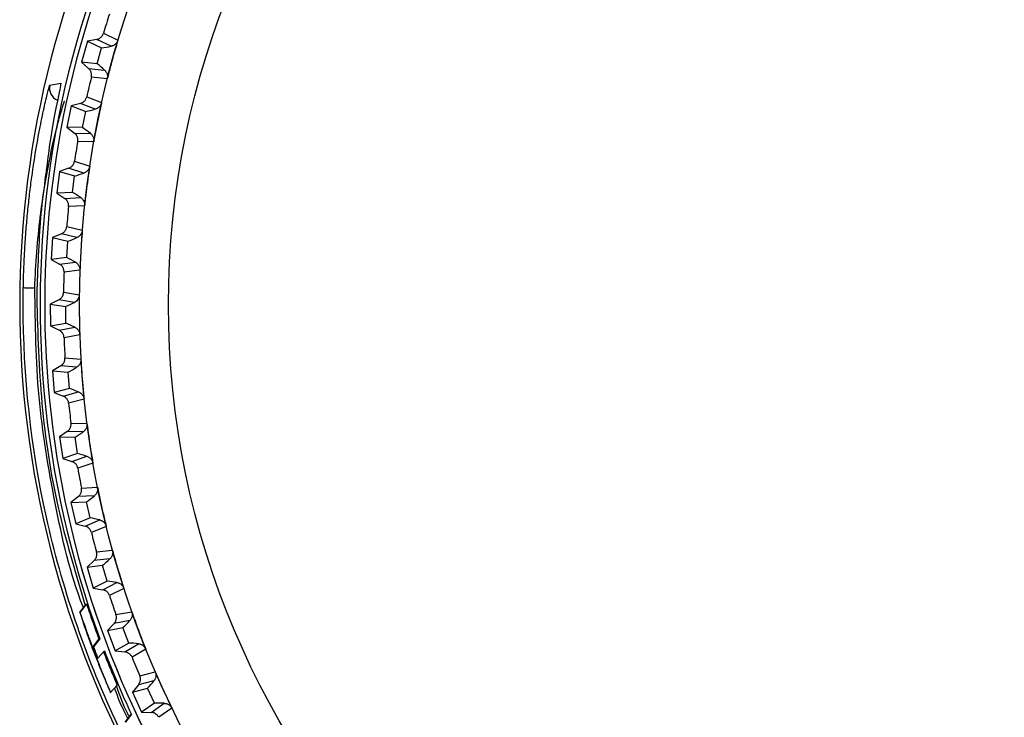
# Model space of a CAD drawing. Header units: millimetres. Extents: x -107 to 42, y 0 to 140.
# Tile 4 of 17: x -107 to -85, y 64 to 80. Entities that reach past the tile are written whole.
import ezdxf

# ---------------------------------------------------------------- set-up
doc = ezdxf.new("R2010")
doc.units = ezdxf.units.MM

msp = doc.modelspace()

# ---------------------------------------------------------------- linework, layer by layer
at = {"color": 7, "linetype": 'Continuous', "lineweight": 25}
for p, q in [((-105.953, 79.922), (-106.086, 79.44)), ((-105.74, 79.964), (-105.953, 79.922)), ((-105.953, 79.922), (-105.631, 79.77)), ((-105.41, 79.807), (-105.74, 79.964)), ((-105.586, 80.102), (-105.256, 79.946)), ((-105.731, 79.406), (-105.631, 79.77)), ((-105.731, 79.406), (-106.086, 79.44)), ((-106.086, 79.44), (-105.924, 79.296)), ((-105.924, 79.296), (-105.56, 79.262)), ((-105.498, 79.064), (-105.862, 79.098)), ((-106.811, 78.918), (-106.562, 78.963)), ((-105.969, 78.651), (-105.628, 78.518)), ((-106.322, 78.446), (-106.421, 77.956)), ((-106.112, 78.502), (-106.322, 78.446)), ((-106.322, 78.446), (-105.99, 78.316)), ((-105.772, 78.369), (-106.112, 78.502)), ((-106.064, 77.947), (-105.99, 78.316)), ((-106.064, 77.947), (-106.421, 77.956)), ((-106.421, 77.956), (-106.249, 77.823)), ((-106.249, 77.823), (-105.884, 77.815)), ((-105.809, 77.621), (-106.174, 77.63)), ((-106.872, 77.116), (-106.895, 76.968)), ((-106.382, 77.018), (-106.587, 76.948)), ((-106.033, 76.909), (-106.382, 77.018)), ((-106.249, 77.177), (-105.9, 77.068)), ((-106.587, 76.948), (-106.652, 76.452)), ((-106.587, 76.948), (-106.247, 76.842)), ((-106.295, 76.468), (-106.247, 76.842)), ((-106.295, 76.468), (-106.652, 76.452)), ((-106.652, 76.452), (-106.471, 76.331)), ((-106.471, 76.331), (-106.106, 76.348)), ((-106.017, 76.161), (-106.383, 76.144)), ((-106.426, 75.687), (-106.07, 75.602)), ((-106.747, 75.434), (-106.777, 74.935)), ((-106.547, 75.519), (-106.747, 75.434)), ((-106.747, 75.434), (-106.4, 75.352)), ((-106.192, 75.434), (-106.547, 75.519)), ((-106.423, 74.976), (-106.4, 75.352)), ((-106.423, 74.976), (-106.777, 74.935)), ((-106.777, 74.935), (-106.588, 74.828)), ((-106.588, 74.828), (-106.225, 74.87)), ((-106.124, 74.689), (-106.487, 74.647)), ((-106.498, 74.188), (-106.137, 74.128)), ((-106.608, 74.012), (-106.801, 73.914)), ((-106.801, 73.914), (-106.449, 73.856)), ((-106.801, 73.914), (-106.796, 73.414)), ((-106.247, 73.952), (-106.608, 74.012)), ((-106.445, 73.479), (-106.449, 73.856)), ((-106.796, 73.414), (-106.445, 73.479)), ((-106.796, 73.414), (-106.6, 73.32)), ((-106.6, 73.32), (-106.241, 73.387)), ((-106.127, 73.214), (-106.487, 73.146)), ((-106.563, 72.504), (-106.749, 72.393)), ((-106.199, 72.47), (-106.563, 72.504)), ((-106.466, 72.687), (-106.102, 72.653)), ((-106.749, 72.393), (-106.394, 72.36)), ((-106.749, 72.393), (-106.709, 71.894)), ((-106.364, 71.984), (-106.394, 72.36)), ((-106.364, 71.984), (-106.709, 71.894)), ((-106.709, 71.894), (-106.507, 71.814)), ((-106.507, 71.814), (-106.154, 71.907)), ((-106.028, 71.742), (-106.382, 71.649)), ((-106.329, 71.193), (-105.963, 71.184)), ((-106.413, 71.004), (-106.591, 70.879)), ((-106.048, 70.994), (-106.413, 71.004)), ((-106.591, 70.879), (-106.234, 70.871)), ((-106.591, 70.879), (-106.516, 70.385)), ((-106.178, 70.498), (-106.234, 70.871)), ((-106.178, 70.498), (-106.516, 70.385)), ((-106.516, 70.385), (-106.309, 70.319)), ((-106.309, 70.319), (-105.963, 70.436)), ((-105.826, 70.28), (-106.173, 70.163)), ((-106.088, 69.712), (-105.723, 69.728)), ((-106.158, 69.517), (-106.328, 69.381)), ((-106.328, 69.381), (-105.971, 69.397)), ((-106.328, 69.381), (-106.218, 68.893)), ((-105.794, 69.533), (-106.158, 69.517)), ((-105.889, 69.029), (-105.971, 69.397)), ((-105.889, 69.029), (-106.218, 68.893)), ((-106.218, 68.893), (-106.007, 68.841)), ((-106.007, 68.841), (-105.67, 68.982)), ((-105.523, 68.836), (-105.86, 68.695)), ((-105.744, 68.251), (-105.381, 68.293)), ((-105.801, 68.052), (-105.96, 67.904)), ((-105.438, 68.093), (-105.801, 68.052)), ((-105.96, 67.904), (-105.606, 67.945)), ((-105.96, 67.904), (-105.817, 67.425)), ((-105.498, 67.584), (-105.606, 67.945)), ((-105.498, 67.584), (-105.817, 67.425)), ((-105.603, 67.388), (-105.277, 67.552)), ((-105.817, 67.425), (-105.603, 67.388)), ((-105.12, 67.417), (-105.446, 67.253)), ((-105.974, 67.062), (-106.124, 66.87)), ((-106.123, 66.872), (-105.975, 67.061)), ((-105.3, 66.818), (-104.94, 66.885)), ((-105.342, 66.615), (-105.491, 66.456)), ((-104.984, 66.682), (-105.342, 66.615)), ((-105.491, 66.456), (-105.141, 66.522)), ((-105.491, 66.456), (-105.315, 65.988)), ((-105.008, 66.17), (-105.141, 66.522)), ((-105.83, 66.077), (-105.685, 66.262)), ((-105.669, 66.268), (-105.813, 66.083)), ((-105.685, 66.262), (-105.669, 66.268)), ((-105.008, 66.17), (-105.315, 65.988)), ((-105.813, 66.083), (-105.83, 66.077)), ((-105.74, 65.806), (-105.793, 65.942)), ((-105.789, 65.946), (-105.736, 65.81)), ((-105.714, 65.822), (-105.564, 65.989)), ((-105.315, 65.988), (-105.099, 65.967)), ((-105.099, 65.967), (-104.785, 66.153)), ((-104.618, 66.029), (-104.933, 65.843)), ((-105.73, 65.816), (-105.714, 65.822)), ((-104.756, 65.419), (-104.402, 65.511)), ((-104.431, 65.306), (-104.785, 65.214)), ((-105.429, 65.03), (-105.273, 65.203)), ((-104.785, 65.214), (-104.922, 65.045)), ((-104.922, 65.045), (-104.577, 65.136)), ((-104.922, 65.045), (-104.713, 64.591)), ((-104.42, 64.793), (-104.577, 65.136)), ((-104.42, 64.793), (-104.713, 64.591)), ((-104.713, 64.591), (-104.496, 64.584)), ((-104.496, 64.584), (-104.196, 64.792)), ((-104.021, 64.68), (-104.322, 64.472)), ((-105.091, 64.359), (-104.953, 64.536)), ((-104.946, 64.54), (-105.083, 64.363)), ((-104.953, 64.536), (-104.946, 64.54))]:
    msp.add_line(p, q, dxfattribs=at)
at = {"color": 8, "linetype": 'Continuous', "lineweight": 25}
msp.add_line((-105.781, 65.95), (-105.786, 65.944), dxfattribs=at)
at = {"color": 7, "linetype": 'Continuous', "lineweight": 25, "flags": 128}
msp.add_lwpolyline([(-107.154, 74.278), (-107.206, 74.279), (-107.256, 74.28), (-107.301, 74.281), (-107.341, 74.282), (-107.373, 74.282), (-107.397, 74.283), (-107.412, 74.283), (-107.417, 74.283)], dxfattribs=at)
at = {"color": 7, "linetype": 'Continuous', "lineweight": 25}
for radius in [21.133, 19.098]:
    msp.add_circle((-85, 73.901), radius, dxfattribs=at)
for centre, radius, start, end in [((-85, 73.901), 22.5, 141, 257.1462), ((-85, 73.901), 22.033, 141, 200.2693), ((-85, 73.901), 21.929, 141, 251.3486), ((-85, 73.901), 21.5, 162.0112, 163.2357), ((-105.979, 82.547), 2.799, 277.1489, 281.7309), ((-107.45, 77.198), 2.799, 47.516, 52.098), ((-85, 73.901), 21.5, 166.0112, 167.2357), ((-106.531, 81.063), 2.799, 281.1489, 285.7309), ((-107.626, 75.624), 2.799, 51.516, 56.098), ((-85, 73.901), 21.5, 170.0112, 171.2357), ((-106.978, 79.543), 2.799, 285.1489, 289.7309), ((-107.691, 74.041), 2.799, 55.516, 60.098), ((-85, 73.901), 21.5, 174.0112, 175.2357), ((-107.318, 77.996), 2.799, 289.1489, 293.7309), ((-107.645, 72.458), 2.799, 59.516, 64.098), ((-85, 73.901), 21.5, 178.0112, 179.2357), ((-107.55, 76.43), 2.799, 293.1489, 297.7309), ((-107.489, 70.882), 2.799, 63.516, 68.098), ((-85, 73.901), 21.5, 182.0112, 183.2357), ((-107.671, 74.85), 2.799, 297.1489, 301.7309), ((-107.224, 69.321), 2.799, 67.516, 72.098), ((-85, 73.901), 21.5, 186.0112, 187.2357), ((-107.682, 73.267), 2.799, 301.1489, 305.7309), ((-106.85, 67.781), 2.799, 71.516, 76.098), ((-85, 73.901), 21.5, 190.0112, 191.2357), ((-107.583, 71.686), 2.799, 305.1489, 309.7309), ((-106.37, 66.272), 2.799, 75.516, 80.098), ((-85, 73.901), 21.5, 194.0112, 195.2357), ((-107.373, 70.116), 2.799, 309.1489, 313.7309), ((-105.786, 64.8), 2.799, 79.516, 84.098), ((-85, 73.901), 21.5, 198.0112, 199.2357), ((-107.055, 68.565), 2.799, 313.1489, 317.7309), ((-105.101, 63.372), 2.799, 83.516, 88.098), ((-85, 73.901), 22.233, 200.5875, 201.3062), ((-85, 73.901), 22.033, 201.0444, 205.1427), ((-85, 73.901), 21.5, 202.0112, 203.2357), ((-106.629, 67.039), 2.799, 317.1489, 321.7309), ((-104.317, 61.996), 2.799, 87.516, 92.098)]:
    msp.add_arc(centre, radius, start, end, dxfattribs=at)
at = {"color": 8, "linetype": 'Continuous', "lineweight": 25}
for centre, radius, start, end in [((-85, 73.901), 21.929, 141, 251.3466), ((-106.519, 78.851), 0.3, 167.047, 247.3315)]:
    msp.add_arc(centre, radius, start, end, dxfattribs=at)
at = {"color": 7, "linetype": 'Continuous', "lineweight": 25}
for points, knots in [([(-105.74, 79.964), (-105.729, 79.966), (-105.718, 79.969), (-105.708, 79.973), (-105.698, 79.976), (-105.687, 79.981), (-105.678, 79.987), (-105.668, 79.992), (-105.659, 79.999), (-105.651, 80.006), (-105.642, 80.013), (-105.634, 80.02), (-105.627, 80.029), (-105.623, 80.033), (-105.62, 80.037), (-105.616, 80.042), (-105.61, 80.051), (-105.604, 80.06), (-105.599, 80.07), (-105.594, 80.08), (-105.59, 80.091), (-105.586, 80.102)], [0, 0, 0, 0, 0.0000332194, 0.0000332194, 0.0000332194, 0.0000664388, 0.0000664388, 0.0000664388, 0.0000996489, 0.0000996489, 0.0000996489, 0.000132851, 0.000132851, 0.000132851, 0.0001493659, 0.0001493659, 0.0001493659, 0.0001828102, 0.0001828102, 0.0001828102, 0.0002172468, 0.0002172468, 0.0002172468, 0.0002172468]), ([(-105.256, 79.946), (-105.313, 79.754), (-105.368, 79.561), (-105.419, 79.368), (-105.446, 79.267), (-105.473, 79.165), (-105.498, 79.064)], [0, 0, 0, 0, 0.0006000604, 0.0006000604, 0.0006000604, 0.000914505, 0.000914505, 0.000914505, 0.000914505]), ([(-105.256, 79.946), (-105.259, 79.935), (-105.263, 79.925), (-105.268, 79.915), (-105.273, 79.905), (-105.278, 79.895), (-105.285, 79.886), (-105.291, 79.877), (-105.298, 79.869), (-105.306, 79.861), (-105.314, 79.854), (-105.322, 79.847), (-105.33, 79.841), (-105.339, 79.835), (-105.347, 79.829), (-105.356, 79.825), (-105.365, 79.821), (-105.374, 79.817), (-105.383, 79.814), (-105.392, 79.811), (-105.401, 79.808), (-105.41, 79.807)], [0, 0, 0, 0, 0.0000330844, 0.0000330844, 0.0000330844, 0.0000661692, 0.0000661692, 0.0000661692, 0.0000989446, 0.0000989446, 0.0000989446, 0.0001308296, 0.0001308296, 0.0001308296, 0.000161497, 0.000161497, 0.000161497, 0.0001901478, 0.0001901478, 0.0001901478, 0.0002195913, 0.0002195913, 0.0002195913, 0.0002195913]), ([(-105.862, 79.098), (-105.86, 79.109), (-105.858, 79.12), (-105.857, 79.131), (-105.856, 79.142), (-105.856, 79.153), (-105.857, 79.164), (-105.858, 79.175), (-105.86, 79.186), (-105.863, 79.197), (-105.866, 79.207), (-105.869, 79.218), (-105.874, 79.228), (-105.876, 79.233), (-105.879, 79.238), (-105.881, 79.243), (-105.887, 79.253), (-105.893, 79.262), (-105.9, 79.271), (-105.907, 79.28), (-105.915, 79.288), (-105.924, 79.296)], [0, 0, 0, 0, 0.0000331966, 0.0000331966, 0.0000331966, 0.0000663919, 0.0000663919, 0.0000663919, 0.0000995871, 0.0000995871, 0.0000995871, 0.0001327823, 0.0001327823, 0.0001327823, 0.0001492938, 0.0001492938, 0.0001492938, 0.0001827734, 0.0001827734, 0.0001827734, 0.0002172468, 0.0002172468, 0.0002172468, 0.0002172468]), ([(-105.56, 79.262), (-105.553, 79.256), (-105.546, 79.249), (-105.539, 79.241), (-105.533, 79.234), (-105.527, 79.226), (-105.522, 79.217), (-105.517, 79.209), (-105.512, 79.2), (-105.508, 79.191), (-105.505, 79.182), (-105.501, 79.173), (-105.499, 79.163), (-105.496, 79.154), (-105.495, 79.144), (-105.493, 79.134), (-105.492, 79.124), (-105.492, 79.114), (-105.492, 79.104), (-105.493, 79.091), (-105.495, 79.077), (-105.498, 79.064)], [0, 0, 0, 0, 0.0000302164, 0.0000302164, 0.0000302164, 0.0000598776, 0.0000598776, 0.0000598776, 0.0000895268, 0.0000895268, 0.0000895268, 0.0001191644, 0.0001191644, 0.0001191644, 0.000148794, 0.000148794, 0.000148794, 0.00017842, 0.00017842, 0.00017842, 0.0002196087, 0.0002196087, 0.0002196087, 0.0002196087]), ([(-107.417, 74.283), (-107.416, 74.343), (-107.414, 74.462), (-107.408, 74.641), (-107.401, 74.82), (-107.393, 74.998), (-107.379, 75.263), (-107.355, 75.612), (-107.317, 76.032), (-107.273, 76.437), (-107.207, 76.948), (-107.116, 77.533), (-107.023, 78.021), (-106.955, 78.342), (-106.91, 78.545), (-106.871, 78.708), (-106.843, 78.815), (-106.826, 78.877), (-106.816, 78.911), (-106.813, 78.916), (-106.811, 78.918)], [0, 0, 0, 0, 0.024992, 0.049995, 0.075048, 0.100193, 0.125469, 0.187815, 0.250592, 0.312805, 0.375278, 0.500118, 0.625164, 0.687828, 0.749908, 0.812857, 0.875156, 0.91703, 0.958569, 1, 1, 1, 1]), ([(-107.154, 74.278), (-107.145, 74.558), (-107.13, 74.833), (-107.088, 75.378), (-107.061, 75.644), (-106.999, 76.15), (-106.964, 76.392), (-106.887, 76.854), (-106.847, 77.069), (-106.767, 77.461), (-106.726, 77.642), (-106.649, 77.959), (-106.614, 78.094), (-106.551, 78.318), (-106.524, 78.406), (-106.485, 78.523), (-106.472, 78.555), (-106.467, 78.555)], [0, 0, 0, 0, 0.125, 0.125, 0.25, 0.25, 0.375, 0.375, 0.5, 0.5, 0.625, 0.625, 0.75, 0.75, 0.875, 0.875, 1, 1, 1, 1]), ([(-106.112, 78.502), (-106.102, 78.505), (-106.091, 78.509), (-106.081, 78.513), (-106.071, 78.518), (-106.061, 78.523), (-106.052, 78.529), (-106.043, 78.536), (-106.034, 78.543), (-106.026, 78.55), (-106.018, 78.558), (-106.011, 78.566), (-106.004, 78.575), (-106.001, 78.579), (-105.998, 78.584), (-105.995, 78.589), (-105.989, 78.598), (-105.983, 78.608), (-105.979, 78.618), (-105.975, 78.629), (-105.971, 78.64), (-105.969, 78.651)], [0, 0, 0, 0, 0.0000332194, 0.0000332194, 0.0000332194, 0.0000664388, 0.0000664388, 0.0000664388, 0.0000996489, 0.0000996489, 0.0000996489, 0.000132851, 0.000132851, 0.000132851, 0.0001493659, 0.0001493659, 0.0001493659, 0.0001828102, 0.0001828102, 0.0001828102, 0.0002172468, 0.0002172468, 0.0002172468, 0.0002172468]), ([(-105.628, 78.518), (-105.672, 78.323), (-105.713, 78.127), (-105.751, 77.93), (-105.771, 77.828), (-105.79, 77.725), (-105.809, 77.621)], [0, 0, 0, 0, 0.0006000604, 0.0006000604, 0.0006000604, 0.000914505, 0.000914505, 0.000914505, 0.000914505]), ([(-105.628, 78.518), (-105.631, 78.507), (-105.634, 78.496), (-105.638, 78.486), (-105.642, 78.476), (-105.647, 78.466), (-105.653, 78.457), (-105.659, 78.447), (-105.665, 78.439), (-105.672, 78.43), (-105.679, 78.422), (-105.687, 78.415), (-105.695, 78.408), (-105.703, 78.402), (-105.711, 78.396), (-105.72, 78.39), (-105.728, 78.386), (-105.737, 78.381), (-105.745, 78.378), (-105.754, 78.374), (-105.763, 78.371), (-105.772, 78.369)], [0, 0, 0, 0, 0.0000330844, 0.0000330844, 0.0000330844, 0.0000661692, 0.0000661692, 0.0000661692, 0.0000989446, 0.0000989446, 0.0000989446, 0.0001308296, 0.0001308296, 0.0001308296, 0.000161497, 0.000161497, 0.000161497, 0.0001901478, 0.0001901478, 0.0001901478, 0.0002195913, 0.0002195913, 0.0002195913, 0.0002195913]), ([(-106.174, 77.63), (-106.172, 77.641), (-106.171, 77.652), (-106.171, 77.663), (-106.171, 77.674), (-106.172, 77.685), (-106.174, 77.696), (-106.175, 77.707), (-106.178, 77.718), (-106.181, 77.729), (-106.185, 77.739), (-106.189, 77.749), (-106.195, 77.759), (-106.197, 77.764), (-106.2, 77.769), (-106.203, 77.773), (-106.209, 77.783), (-106.216, 77.792), (-106.224, 77.8), (-106.231, 77.808), (-106.24, 77.816), (-106.249, 77.823)], [0, 0, 0, 0, 0.0000331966, 0.0000331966, 0.0000331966, 0.0000663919, 0.0000663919, 0.0000663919, 0.0000995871, 0.0000995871, 0.0000995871, 0.0001327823, 0.0001327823, 0.0001327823, 0.0001492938, 0.0001492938, 0.0001492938, 0.0001827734, 0.0001827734, 0.0001827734, 0.0002172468, 0.0002172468, 0.0002172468, 0.0002172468]), ([(-105.884, 77.815), (-105.876, 77.809), (-105.869, 77.802), (-105.862, 77.795), (-105.855, 77.788), (-105.849, 77.781), (-105.843, 77.773), (-105.837, 77.765), (-105.832, 77.757), (-105.828, 77.748), (-105.823, 77.739), (-105.819, 77.73), (-105.816, 77.721), (-105.813, 77.711), (-105.81, 77.702), (-105.809, 77.692), (-105.807, 77.682), (-105.806, 77.672), (-105.806, 77.662), (-105.805, 77.649), (-105.806, 77.635), (-105.809, 77.621)], [0, 0, 0, 0, 0.0000302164, 0.0000302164, 0.0000302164, 0.0000598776, 0.0000598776, 0.0000598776, 0.0000895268, 0.0000895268, 0.0000895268, 0.0001191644, 0.0001191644, 0.0001191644, 0.000148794, 0.000148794, 0.000148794, 0.00017842, 0.00017842, 0.00017842, 0.0002196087, 0.0002196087, 0.0002196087, 0.0002196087]), ([(-106.891, 76.967), (-106.932, 76.681), (-107.042, 75.916), (-107.08, 74.945), (-107.104, 74.337)], [0, 0, 0, 0, 0.374489, 1, 1, 1, 1]), ([(-106.382, 77.018), (-106.371, 77.022), (-106.361, 77.026), (-106.351, 77.031), (-106.342, 77.037), (-106.332, 77.043), (-106.324, 77.05), (-106.315, 77.056), (-106.307, 77.064), (-106.299, 77.072), (-106.292, 77.08), (-106.285, 77.089), (-106.279, 77.098), (-106.276, 77.103), (-106.273, 77.108), (-106.27, 77.113), (-106.265, 77.122), (-106.261, 77.133), (-106.257, 77.143), (-106.253, 77.154), (-106.251, 77.165), (-106.249, 77.177)], [0, 0, 0, 0, 0.0000332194, 0.0000332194, 0.0000332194, 0.0000664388, 0.0000664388, 0.0000664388, 0.0000996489, 0.0000996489, 0.0000996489, 0.000132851, 0.000132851, 0.000132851, 0.0001493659, 0.0001493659, 0.0001493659, 0.0001828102, 0.0001828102, 0.0001828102, 0.0002172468, 0.0002172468, 0.0002172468, 0.0002172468]), ([(-105.9, 77.068), (-105.902, 77.057), (-105.904, 77.046), (-105.908, 77.035), (-105.911, 77.025), (-105.915, 77.015), (-105.921, 77.005), (-105.926, 76.995), (-105.931, 76.986), (-105.938, 76.977), (-105.944, 76.969), (-105.952, 76.961), (-105.959, 76.953), (-105.967, 76.946), (-105.975, 76.94), (-105.983, 76.934), (-105.991, 76.929), (-105.999, 76.924), (-106.007, 76.92), (-106.016, 76.915), (-106.025, 76.912), (-106.033, 76.909)], [0, 0, 0, 0, 0.0000330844, 0.0000330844, 0.0000330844, 0.0000661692, 0.0000661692, 0.0000661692, 0.0000989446, 0.0000989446, 0.0000989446, 0.0001308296, 0.0001308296, 0.0001308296, 0.000161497, 0.000161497, 0.000161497, 0.0001901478, 0.0001901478, 0.0001901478, 0.0002195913, 0.0002195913, 0.0002195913, 0.0002195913]), ([(-105.9, 77.068), (-105.93, 76.87), (-105.957, 76.672), (-105.981, 76.473), (-105.994, 76.369), (-106.006, 76.265), (-106.017, 76.161)], [0, 0, 0, 0, 0.0006000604, 0.0006000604, 0.0006000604, 0.000914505, 0.000914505, 0.000914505, 0.000914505]), ([(-106.383, 76.144), (-106.382, 76.155), (-106.381, 76.166), (-106.382, 76.177), (-106.383, 76.188), (-106.384, 76.199), (-106.387, 76.21), (-106.389, 76.221), (-106.393, 76.231), (-106.397, 76.242), (-106.401, 76.252), (-106.406, 76.262), (-106.412, 76.271), (-106.415, 76.276), (-106.418, 76.28), (-106.422, 76.285), (-106.428, 76.294), (-106.436, 76.302), (-106.444, 76.31), (-106.452, 76.318), (-106.461, 76.325), (-106.471, 76.331)], [0, 0, 0, 0, 0.0000331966, 0.0000331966, 0.0000331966, 0.0000663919, 0.0000663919, 0.0000663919, 0.0000995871, 0.0000995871, 0.0000995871, 0.0001327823, 0.0001327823, 0.0001327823, 0.0001492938, 0.0001492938, 0.0001492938, 0.0001827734, 0.0001827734, 0.0001827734, 0.0002172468, 0.0002172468, 0.0002172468, 0.0002172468]), ([(-106.106, 76.348), (-106.098, 76.343), (-106.09, 76.337), (-106.083, 76.331), (-106.076, 76.324), (-106.069, 76.317), (-106.062, 76.31), (-106.056, 76.302), (-106.05, 76.294), (-106.045, 76.286), (-106.04, 76.277), (-106.036, 76.268), (-106.032, 76.259), (-106.028, 76.25), (-106.025, 76.241), (-106.022, 76.231), (-106.02, 76.221), (-106.018, 76.212), (-106.017, 76.202), (-106.016, 76.188), (-106.016, 76.174), (-106.017, 76.161)], [0, 0, 0, 0, 0.0000302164, 0.0000302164, 0.0000302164, 0.0000598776, 0.0000598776, 0.0000598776, 0.0000895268, 0.0000895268, 0.0000895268, 0.0001191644, 0.0001191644, 0.0001191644, 0.000148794, 0.000148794, 0.000148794, 0.00017842, 0.00017842, 0.00017842, 0.0002196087, 0.0002196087, 0.0002196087, 0.0002196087]), ([(-106.547, 75.519), (-106.537, 75.523), (-106.527, 75.528), (-106.518, 75.534), (-106.508, 75.54), (-106.5, 75.547), (-106.491, 75.555), (-106.483, 75.562), (-106.475, 75.57), (-106.469, 75.579), (-106.462, 75.587), (-106.455, 75.597), (-106.45, 75.606), (-106.447, 75.611), (-106.445, 75.616), (-106.443, 75.621), (-106.438, 75.631), (-106.434, 75.642), (-106.432, 75.653), (-106.429, 75.664), (-106.427, 75.675), (-106.426, 75.687)], [0, 0, 0, 0, 0.0000332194, 0.0000332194, 0.0000332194, 0.0000664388, 0.0000664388, 0.0000664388, 0.0000996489, 0.0000996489, 0.0000996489, 0.000132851, 0.000132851, 0.000132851, 0.0001493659, 0.0001493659, 0.0001493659, 0.0001828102, 0.0001828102, 0.0001828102, 0.0002172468, 0.0002172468, 0.0002172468, 0.0002172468]), ([(-106.07, 75.602), (-106.071, 75.591), (-106.073, 75.58), (-106.075, 75.569), (-106.078, 75.559), (-106.082, 75.548), (-106.086, 75.538), (-106.09, 75.528), (-106.096, 75.518), (-106.102, 75.509), (-106.107, 75.5), (-106.114, 75.492), (-106.121, 75.484), (-106.128, 75.476), (-106.135, 75.469), (-106.143, 75.463), (-106.151, 75.457), (-106.158, 75.452), (-106.167, 75.447), (-106.175, 75.442), (-106.183, 75.438), (-106.192, 75.434)], [0, 0, 0, 0, 0.0000330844, 0.0000330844, 0.0000330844, 0.0000661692, 0.0000661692, 0.0000661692, 0.0000989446, 0.0000989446, 0.0000989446, 0.0001308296, 0.0001308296, 0.0001308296, 0.000161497, 0.000161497, 0.000161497, 0.0001901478, 0.0001901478, 0.0001901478, 0.0002195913, 0.0002195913, 0.0002195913, 0.0002195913]), ([(-106.07, 75.602), (-106.086, 75.403), (-106.099, 75.203), (-106.11, 75.003), (-106.115, 74.899), (-106.12, 74.794), (-106.124, 74.689)], [0, 0, 0, 0, 0.0006000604, 0.0006000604, 0.0006000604, 0.000914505, 0.000914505, 0.000914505, 0.000914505]), ([(-106.487, 74.647), (-106.487, 74.658), (-106.487, 74.669), (-106.489, 74.68), (-106.49, 74.691), (-106.492, 74.702), (-106.496, 74.713), (-106.499, 74.723), (-106.503, 74.733), (-106.508, 74.743), (-106.513, 74.753), (-106.519, 74.763), (-106.525, 74.772), (-106.529, 74.776), (-106.532, 74.781), (-106.536, 74.785), (-106.543, 74.793), (-106.551, 74.801), (-106.56, 74.808), (-106.568, 74.815), (-106.578, 74.822), (-106.588, 74.828)], [0, 0, 0, 0, 0.0000331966, 0.0000331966, 0.0000331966, 0.0000663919, 0.0000663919, 0.0000663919, 0.0000995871, 0.0000995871, 0.0000995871, 0.0001327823, 0.0001327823, 0.0001327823, 0.0001492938, 0.0001492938, 0.0001492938, 0.0001827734, 0.0001827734, 0.0001827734, 0.0002172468, 0.0002172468, 0.0002172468, 0.0002172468]), ([(-106.225, 74.87), (-106.217, 74.866), (-106.209, 74.86), (-106.201, 74.854), (-106.193, 74.848), (-106.186, 74.842), (-106.179, 74.835), (-106.172, 74.827), (-106.166, 74.82), (-106.16, 74.812), (-106.155, 74.804), (-106.149, 74.795), (-106.145, 74.786), (-106.141, 74.777), (-106.137, 74.768), (-106.134, 74.759), (-106.131, 74.75), (-106.128, 74.74), (-106.127, 74.73), (-106.124, 74.717), (-106.123, 74.703), (-106.124, 74.689)], [0, 0, 0, 0, 0.0000302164, 0.0000302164, 0.0000302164, 0.0000598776, 0.0000598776, 0.0000598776, 0.0000895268, 0.0000895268, 0.0000895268, 0.0001191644, 0.0001191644, 0.0001191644, 0.000148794, 0.000148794, 0.000148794, 0.00017842, 0.00017842, 0.00017842, 0.0002196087, 0.0002196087, 0.0002196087, 0.0002196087]), ([(-106.608, 74.012), (-106.598, 74.017), (-106.588, 74.023), (-106.579, 74.029), (-106.57, 74.036), (-106.562, 74.043), (-106.554, 74.051), (-106.547, 74.059), (-106.54, 74.068), (-106.533, 74.077), (-106.527, 74.086), (-106.521, 74.096), (-106.517, 74.106), (-106.514, 74.111), (-106.512, 74.116), (-106.51, 74.121), (-106.507, 74.132), (-106.504, 74.142), (-106.502, 74.153), (-106.499, 74.165), (-106.498, 74.176), (-106.498, 74.188)], [0, 0, 0, 0, 0.0000332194, 0.0000332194, 0.0000332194, 0.0000664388, 0.0000664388, 0.0000664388, 0.0000996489, 0.0000996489, 0.0000996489, 0.000132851, 0.000132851, 0.000132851, 0.0001493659, 0.0001493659, 0.0001493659, 0.0001828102, 0.0001828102, 0.0001828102, 0.0002172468, 0.0002172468, 0.0002172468, 0.0002172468]), ([(-106.137, 74.128), (-106.138, 74.091), (-106.148, 74.055), (-106.187, 73.993), (-106.216, 73.968), (-106.247, 73.952)], [0, 0, 0, 0, 0.5, 0.5, 1, 1, 1, 1]), ([(-106.137, 74.128), (-106.138, 74.052), (-106.139, 73.977), (-106.139, 73.901), (-106.139, 73.701), (-106.136, 73.501), (-106.13, 73.301), (-106.129, 73.272), (-106.128, 73.243), (-106.127, 73.214)], [0, 0, 0, 0, 0.0002272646, 0.0002272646, 0.0002272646, 0.0008273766, 0.0008273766, 0.0008273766, 0.0009145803, 0.0009145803, 0.0009145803, 0.0009145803]), ([(-99.411, 56.726), (-100.66, 57.774), (-101.795, 58.959), (-103.78, 61.546), (-104.631, 62.948), (-106.009, 65.903), (-106.536, 67.456), (-107.242, 70.64), (-107.42, 72.27), (-107.42, 73.901)], [0, 0, 0, 0, 0.25, 0.25, 0.5, 0.5, 0.75, 0.75, 1, 1, 1, 1]), ([(-107.109, 73.901), (-107.082, 73.097), (-107.029, 71.49), (-106.652, 69.182), (-106.21, 67.72), (-106.001, 67.028)], [0, 0, 0, 0, 0.344891, 0.689782, 1, 1, 1, 1]), ([(-106.241, 73.387), (-106.233, 73.383), (-106.224, 73.378), (-106.216, 73.373), (-106.208, 73.367), (-106.2, 73.361), (-106.193, 73.355), (-106.185, 73.348), (-106.179, 73.341), (-106.172, 73.333), (-106.166, 73.326), (-106.16, 73.318), (-106.155, 73.309), (-106.15, 73.301), (-106.146, 73.292), (-106.142, 73.283), (-106.138, 73.273), (-106.135, 73.264), (-106.133, 73.254), (-106.13, 73.241), (-106.128, 73.227), (-106.127, 73.214)], [0, 0, 0, 0, 0.0000302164, 0.0000302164, 0.0000302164, 0.0000598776, 0.0000598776, 0.0000598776, 0.0000895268, 0.0000895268, 0.0000895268, 0.0001191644, 0.0001191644, 0.0001191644, 0.000148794, 0.000148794, 0.000148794, 0.00017842, 0.00017842, 0.00017842, 0.0002196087, 0.0002196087, 0.0002196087, 0.0002196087]), ([(-106.487, 73.146), (-106.487, 73.157), (-106.488, 73.168), (-106.491, 73.179), (-106.493, 73.19), (-106.496, 73.201), (-106.5, 73.211), (-106.504, 73.221), (-106.509, 73.231), (-106.514, 73.241), (-106.52, 73.251), (-106.527, 73.26), (-106.534, 73.268), (-106.537, 73.272), (-106.541, 73.276), (-106.545, 73.28), (-106.553, 73.288), (-106.561, 73.295), (-106.57, 73.302), (-106.58, 73.309), (-106.59, 73.315), (-106.6, 73.32)], [0, 0, 0, 0, 0.0000331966, 0.0000331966, 0.0000331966, 0.0000663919, 0.0000663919, 0.0000663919, 0.0000995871, 0.0000995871, 0.0000995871, 0.0001327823, 0.0001327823, 0.0001327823, 0.0001492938, 0.0001492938, 0.0001492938, 0.0001827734, 0.0001827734, 0.0001827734, 0.0002172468, 0.0002172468, 0.0002172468, 0.0002172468]), ([(-106.563, 72.504), (-106.553, 72.51), (-106.544, 72.517), (-106.536, 72.524), (-106.527, 72.531), (-106.519, 72.539), (-106.512, 72.547), (-106.505, 72.556), (-106.499, 72.565), (-106.493, 72.575), (-106.487, 72.584), (-106.483, 72.594), (-106.479, 72.604), (-106.477, 72.61), (-106.475, 72.615), (-106.473, 72.62), (-106.47, 72.631), (-106.468, 72.642), (-106.467, 72.653), (-106.465, 72.664), (-106.465, 72.676), (-106.466, 72.687)], [0, 0, 0, 0, 0.0000332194, 0.0000332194, 0.0000332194, 0.0000664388, 0.0000664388, 0.0000664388, 0.0000996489, 0.0000996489, 0.0000996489, 0.000132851, 0.000132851, 0.000132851, 0.0001493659, 0.0001493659, 0.0001493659, 0.0001828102, 0.0001828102, 0.0001828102, 0.0002172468, 0.0002172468, 0.0002172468, 0.0002172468]), ([(-106.102, 72.653), (-106.101, 72.642), (-106.101, 72.631), (-106.103, 72.62), (-106.104, 72.609), (-106.106, 72.598), (-106.109, 72.588), (-106.112, 72.577), (-106.115, 72.567), (-106.12, 72.557), (-106.125, 72.547), (-106.13, 72.538), (-106.136, 72.529), (-106.142, 72.521), (-106.148, 72.513), (-106.155, 72.505), (-106.161, 72.498), (-106.168, 72.492), (-106.176, 72.486), (-106.183, 72.48), (-106.191, 72.475), (-106.199, 72.47)], [0, 0, 0, 0, 0.0000330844, 0.0000330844, 0.0000330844, 0.0000661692, 0.0000661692, 0.0000661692, 0.0000989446, 0.0000989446, 0.0000989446, 0.0001308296, 0.0001308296, 0.0001308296, 0.000161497, 0.000161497, 0.000161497, 0.0001901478, 0.0001901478, 0.0001901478, 0.0002195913, 0.0002195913, 0.0002195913, 0.0002195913]), ([(-106.102, 72.653), (-106.09, 72.453), (-106.075, 72.254), (-106.058, 72.055), (-106.049, 71.95), (-106.039, 71.846), (-106.028, 71.742)], [0, 0, 0, 0, 0.0006000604, 0.0006000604, 0.0006000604, 0.000914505, 0.000914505, 0.000914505, 0.000914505]), ([(-106.382, 71.649), (-106.383, 71.66), (-106.385, 71.671), (-106.388, 71.682), (-106.391, 71.693), (-106.395, 71.703), (-106.4, 71.713), (-106.404, 71.723), (-106.41, 71.733), (-106.416, 71.742), (-106.422, 71.751), (-106.429, 71.76), (-106.437, 71.768), (-106.441, 71.771), (-106.445, 71.775), (-106.449, 71.779), (-106.457, 71.786), (-106.467, 71.793), (-106.476, 71.799), (-106.486, 71.805), (-106.496, 71.81), (-106.507, 71.814)], [0, 0, 0, 0, 0.0000331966, 0.0000331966, 0.0000331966, 0.0000663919, 0.0000663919, 0.0000663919, 0.0000995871, 0.0000995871, 0.0000995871, 0.0001327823, 0.0001327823, 0.0001327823, 0.0001492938, 0.0001492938, 0.0001492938, 0.0001827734, 0.0001827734, 0.0001827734, 0.0002172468, 0.0002172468, 0.0002172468, 0.0002172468]), ([(-106.154, 71.907), (-106.145, 71.903), (-106.136, 71.899), (-106.127, 71.894), (-106.119, 71.889), (-106.111, 71.884), (-106.103, 71.878), (-106.095, 71.872), (-106.088, 71.865), (-106.081, 71.858), (-106.074, 71.851), (-106.068, 71.843), (-106.062, 71.835), (-106.057, 71.827), (-106.052, 71.818), (-106.047, 71.809), (-106.043, 71.8), (-106.039, 71.791), (-106.036, 71.782), (-106.032, 71.769), (-106.029, 71.755), (-106.028, 71.742)], [0, 0, 0, 0, 0.0000302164, 0.0000302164, 0.0000302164, 0.0000598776, 0.0000598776, 0.0000598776, 0.0000895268, 0.0000895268, 0.0000895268, 0.0001191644, 0.0001191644, 0.0001191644, 0.000148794, 0.000148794, 0.000148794, 0.00017842, 0.00017842, 0.00017842, 0.0002196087, 0.0002196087, 0.0002196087, 0.0002196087]), ([(-106.413, 71.004), (-106.404, 71.01), (-106.395, 71.017), (-106.387, 71.025), (-106.379, 71.033), (-106.372, 71.041), (-106.365, 71.05), (-106.359, 71.059), (-106.353, 71.069), (-106.348, 71.078), (-106.343, 71.088), (-106.339, 71.099), (-106.336, 71.109), (-106.334, 71.115), (-106.333, 71.12), (-106.332, 71.125), (-106.329, 71.136), (-106.328, 71.147), (-106.327, 71.158), (-106.327, 71.17), (-106.327, 71.182), (-106.329, 71.193)], [0, 0, 0, 0, 0.0000332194, 0.0000332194, 0.0000332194, 0.0000664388, 0.0000664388, 0.0000664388, 0.0000996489, 0.0000996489, 0.0000996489, 0.000132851, 0.000132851, 0.000132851, 0.0001493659, 0.0001493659, 0.0001493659, 0.0001828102, 0.0001828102, 0.0001828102, 0.0002172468, 0.0002172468, 0.0002172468, 0.0002172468]), ([(-105.963, 71.184), (-105.962, 71.173), (-105.961, 71.162), (-105.962, 71.151), (-105.962, 71.14), (-105.963, 71.129), (-105.966, 71.118), (-105.968, 71.108), (-105.971, 71.097), (-105.975, 71.087), (-105.979, 71.077), (-105.983, 71.067), (-105.989, 71.058), (-105.994, 71.049), (-106, 71.041), (-106.006, 71.033), (-106.012, 71.026), (-106.019, 71.019), (-106.025, 71.012), (-106.032, 71.006), (-106.04, 71), (-106.048, 70.994)], [0, 0, 0, 0, 0.0000330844, 0.0000330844, 0.0000330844, 0.0000661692, 0.0000661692, 0.0000661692, 0.0000989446, 0.0000989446, 0.0000989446, 0.0001308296, 0.0001308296, 0.0001308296, 0.000161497, 0.000161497, 0.000161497, 0.0001901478, 0.0001901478, 0.0001901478, 0.0002195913, 0.0002195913, 0.0002195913, 0.0002195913]), ([(-105.963, 71.184), (-105.938, 70.986), (-105.909, 70.788), (-105.878, 70.59), (-105.861, 70.487), (-105.844, 70.383), (-105.826, 70.28)], [0, 0, 0, 0, 0.0006000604, 0.0006000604, 0.0006000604, 0.000914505, 0.000914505, 0.000914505, 0.000914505]), ([(-106.173, 70.163), (-106.175, 70.174), (-106.177, 70.185), (-106.181, 70.195), (-106.185, 70.206), (-106.189, 70.216), (-106.195, 70.226), (-106.2, 70.235), (-106.206, 70.245), (-106.213, 70.253), (-106.22, 70.262), (-106.228, 70.27), (-106.236, 70.277), (-106.24, 70.281), (-106.244, 70.285), (-106.249, 70.288), (-106.258, 70.295), (-106.267, 70.301), (-106.277, 70.306), (-106.287, 70.311), (-106.298, 70.316), (-106.309, 70.319)], [0, 0, 0, 0, 0.0000331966, 0.0000331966, 0.0000331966, 0.0000663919, 0.0000663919, 0.0000663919, 0.0000995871, 0.0000995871, 0.0000995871, 0.0001327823, 0.0001327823, 0.0001327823, 0.0001492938, 0.0001492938, 0.0001492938, 0.0001827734, 0.0001827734, 0.0001827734, 0.0002172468, 0.0002172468, 0.0002172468, 0.0002172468]), ([(-105.963, 70.436), (-105.954, 70.433), (-105.945, 70.43), (-105.936, 70.425), (-105.927, 70.421), (-105.919, 70.416), (-105.91, 70.411), (-105.902, 70.405), (-105.895, 70.399), (-105.887, 70.392), (-105.88, 70.386), (-105.873, 70.378), (-105.867, 70.371), (-105.861, 70.363), (-105.855, 70.355), (-105.85, 70.346), (-105.845, 70.338), (-105.841, 70.329), (-105.837, 70.32), (-105.832, 70.307), (-105.829, 70.293), (-105.826, 70.28)], [0, 0, 0, 0, 0.0000302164, 0.0000302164, 0.0000302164, 0.0000598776, 0.0000598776, 0.0000598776, 0.0000895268, 0.0000895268, 0.0000895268, 0.0001191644, 0.0001191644, 0.0001191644, 0.000148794, 0.000148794, 0.000148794, 0.00017842, 0.00017842, 0.00017842, 0.0002196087, 0.0002196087, 0.0002196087, 0.0002196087]), ([(-106.158, 69.517), (-106.15, 69.524), (-106.142, 69.532), (-106.134, 69.54), (-106.127, 69.548), (-106.12, 69.557), (-106.115, 69.567), (-106.109, 69.576), (-106.104, 69.586), (-106.099, 69.596), (-106.095, 69.606), (-106.092, 69.617), (-106.089, 69.628), (-106.088, 69.633), (-106.087, 69.639), (-106.086, 69.644), (-106.085, 69.655), (-106.084, 69.666), (-106.084, 69.677), (-106.084, 69.689), (-106.086, 69.7), (-106.088, 69.712)], [0, 0, 0, 0, 0.0000332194, 0.0000332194, 0.0000332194, 0.0000664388, 0.0000664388, 0.0000664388, 0.0000996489, 0.0000996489, 0.0000996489, 0.000132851, 0.000132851, 0.000132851, 0.0001493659, 0.0001493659, 0.0001493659, 0.0001828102, 0.0001828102, 0.0001828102, 0.0002172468, 0.0002172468, 0.0002172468, 0.0002172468]), ([(-105.723, 69.728), (-105.721, 69.718), (-105.719, 69.707), (-105.719, 69.696), (-105.719, 69.685), (-105.719, 69.673), (-105.721, 69.663), (-105.722, 69.652), (-105.724, 69.641), (-105.728, 69.63), (-105.731, 69.62), (-105.735, 69.61), (-105.739, 69.601), (-105.744, 69.592), (-105.749, 69.583), (-105.755, 69.575), (-105.76, 69.567), (-105.766, 69.559), (-105.773, 69.553), (-105.779, 69.546), (-105.786, 69.539), (-105.794, 69.533)], [0, 0, 0, 0, 0.0000330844, 0.0000330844, 0.0000330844, 0.0000661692, 0.0000661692, 0.0000661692, 0.0000989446, 0.0000989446, 0.0000989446, 0.0001308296, 0.0001308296, 0.0001308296, 0.000161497, 0.000161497, 0.000161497, 0.0001901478, 0.0001901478, 0.0001901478, 0.0002195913, 0.0002195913, 0.0002195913, 0.0002195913]), ([(-105.723, 69.728), (-105.683, 69.532), (-105.641, 69.337), (-105.596, 69.142), (-105.572, 69.04), (-105.548, 68.938), (-105.523, 68.836)], [0, 0, 0, 0, 0.0006000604, 0.0006000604, 0.0006000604, 0.000914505, 0.000914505, 0.000914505, 0.000914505]), ([(-105.67, 68.982), (-105.661, 68.98), (-105.652, 68.977), (-105.642, 68.973), (-105.633, 68.97), (-105.624, 68.966), (-105.616, 68.961), (-105.608, 68.956), (-105.599, 68.95), (-105.592, 68.944), (-105.584, 68.938), (-105.577, 68.931), (-105.57, 68.924), (-105.563, 68.916), (-105.557, 68.909), (-105.552, 68.9), (-105.546, 68.892), (-105.541, 68.884), (-105.537, 68.875), (-105.531, 68.862), (-105.526, 68.849), (-105.523, 68.836)], [0, 0, 0, 0, 0.0000302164, 0.0000302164, 0.0000302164, 0.0000598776, 0.0000598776, 0.0000598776, 0.0000895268, 0.0000895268, 0.0000895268, 0.0001191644, 0.0001191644, 0.0001191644, 0.000148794, 0.000148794, 0.000148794, 0.00017842, 0.00017842, 0.00017842, 0.0002196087, 0.0002196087, 0.0002196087, 0.0002196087]), ([(-105.86, 68.695), (-105.863, 68.706), (-105.867, 68.717), (-105.871, 68.727), (-105.875, 68.737), (-105.881, 68.747), (-105.887, 68.756), (-105.893, 68.765), (-105.9, 68.774), (-105.907, 68.782), (-105.915, 68.79), (-105.923, 68.798), (-105.932, 68.805), (-105.936, 68.808), (-105.94, 68.811), (-105.945, 68.814), (-105.954, 68.821), (-105.964, 68.826), (-105.974, 68.83), (-105.985, 68.835), (-105.996, 68.839), (-106.007, 68.841)], [0, 0, 0, 0, 0.0000331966, 0.0000331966, 0.0000331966, 0.0000663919, 0.0000663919, 0.0000663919, 0.0000995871, 0.0000995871, 0.0000995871, 0.0001327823, 0.0001327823, 0.0001327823, 0.0001492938, 0.0001492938, 0.0001492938, 0.0001827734, 0.0001827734, 0.0001827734, 0.0002172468, 0.0002172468, 0.0002172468, 0.0002172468]), ([(-105.801, 68.052), (-105.793, 68.059), (-105.786, 68.068), (-105.779, 68.076), (-105.772, 68.085), (-105.766, 68.095), (-105.761, 68.104), (-105.756, 68.114), (-105.751, 68.124), (-105.748, 68.135), (-105.744, 68.145), (-105.741, 68.156), (-105.74, 68.167), (-105.739, 68.173), (-105.738, 68.178), (-105.738, 68.184), (-105.737, 68.195), (-105.737, 68.206), (-105.738, 68.217), (-105.739, 68.228), (-105.741, 68.24), (-105.744, 68.251)], [0, 0, 0, 0, 0.0000332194, 0.0000332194, 0.0000332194, 0.0000664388, 0.0000664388, 0.0000664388, 0.0000996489, 0.0000996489, 0.0000996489, 0.000132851, 0.000132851, 0.000132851, 0.0001493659, 0.0001493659, 0.0001493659, 0.0001828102, 0.0001828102, 0.0001828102, 0.0002172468, 0.0002172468, 0.0002172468, 0.0002172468]), ([(-105.381, 68.293), (-105.378, 68.282), (-105.376, 68.272), (-105.375, 68.261), (-105.374, 68.25), (-105.374, 68.238), (-105.374, 68.227), (-105.375, 68.217), (-105.377, 68.206), (-105.379, 68.195), (-105.382, 68.185), (-105.385, 68.174), (-105.389, 68.165), (-105.393, 68.155), (-105.397, 68.146), (-105.403, 68.137), (-105.407, 68.129), (-105.413, 68.121), (-105.419, 68.114), (-105.425, 68.107), (-105.431, 68.1), (-105.438, 68.093)], [0, 0, 0, 0, 0.0000330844, 0.0000330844, 0.0000330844, 0.0000661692, 0.0000661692, 0.0000661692, 0.0000989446, 0.0000989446, 0.0000989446, 0.0001308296, 0.0001308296, 0.0001308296, 0.000161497, 0.000161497, 0.000161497, 0.0001901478, 0.0001901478, 0.0001901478, 0.0002195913, 0.0002195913, 0.0002195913, 0.0002195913]), ([(-105.381, 68.293), (-105.328, 68.1), (-105.272, 67.908), (-105.214, 67.717), (-105.183, 67.617), (-105.152, 67.517), (-105.12, 67.417)], [0, 0, 0, 0, 0.0006000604, 0.0006000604, 0.0006000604, 0.000914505, 0.000914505, 0.000914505, 0.000914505]), ([(-105.277, 67.552), (-105.267, 67.551), (-105.258, 67.548), (-105.248, 67.545), (-105.239, 67.543), (-105.23, 67.539), (-105.221, 67.535), (-105.212, 67.53), (-105.204, 67.525), (-105.196, 67.52), (-105.188, 67.514), (-105.18, 67.508), (-105.173, 67.501), (-105.165, 67.494), (-105.159, 67.487), (-105.153, 67.479), (-105.147, 67.471), (-105.141, 67.463), (-105.136, 67.454), (-105.129, 67.443), (-105.124, 67.43), (-105.12, 67.417)], [0, 0, 0, 0, 0.0000302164, 0.0000302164, 0.0000302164, 0.0000598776, 0.0000598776, 0.0000598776, 0.0000895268, 0.0000895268, 0.0000895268, 0.0001191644, 0.0001191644, 0.0001191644, 0.000148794, 0.000148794, 0.000148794, 0.00017842, 0.00017842, 0.00017842, 0.0002196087, 0.0002196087, 0.0002196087, 0.0002196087]), ([(-105.446, 67.253), (-105.45, 67.263), (-105.454, 67.274), (-105.459, 67.284), (-105.464, 67.293), (-105.47, 67.303), (-105.477, 67.312), (-105.484, 67.32), (-105.491, 67.329), (-105.499, 67.336), (-105.507, 67.344), (-105.516, 67.351), (-105.525, 67.357), (-105.53, 67.36), (-105.534, 67.363), (-105.539, 67.366), (-105.549, 67.371), (-105.559, 67.376), (-105.57, 67.38), (-105.581, 67.383), (-105.592, 67.386), (-105.603, 67.388)], [0, 0, 0, 0, 0.0000331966, 0.0000331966, 0.0000331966, 0.0000663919, 0.0000663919, 0.0000663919, 0.0000995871, 0.0000995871, 0.0000995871, 0.0001327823, 0.0001327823, 0.0001327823, 0.0001492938, 0.0001492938, 0.0001492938, 0.0001827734, 0.0001827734, 0.0001827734, 0.0002172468, 0.0002172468, 0.0002172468, 0.0002172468]), ([(-105.786, 65.944), (-105.824, 66.044), (-105.861, 66.143), (-105.934, 66.341), (-105.97, 66.44), (-106.036, 66.628), (-106.069, 66.721), (-106.101, 66.814), (-106.109, 66.838), (-106.12, 66.866), (-106.122, 66.872), (-106.123, 66.872)], [0, 0, 0, 0, 0.25, 0.25, 0.5, 0.5, 0.75, 0.75, 0.875, 0.875, 1, 1, 1, 1]), ([(-106.123, 66.872), (-106.123, 66.871), (-106.121, 66.865), (-106.113, 66.836), (-106.106, 66.814), (-106.075, 66.72), (-106.044, 66.627), (-105.978, 66.438), (-105.943, 66.339), (-105.871, 66.141), (-105.834, 66.043), (-105.796, 65.943)], [0, 0, 0, 0, 0.125, 0.125, 0.25, 0.25, 0.5, 0.5, 0.75, 0.75, 1, 1, 1, 1]), ([(-105.975, 67.061), (-105.972, 67.056), (-105.968, 67.047), (-105.938, 66.96), (-105.892, 66.826), (-105.81, 66.586), (-105.735, 66.382), (-105.689, 66.257)], [0, 0, 0, 0, 0.181982, 0.306161, 0.429966, 0.650501, 1, 1, 1, 1]), ([(-104.94, 66.885), (-104.937, 66.875), (-104.934, 66.864), (-104.932, 66.853), (-104.93, 66.842), (-104.929, 66.831), (-104.929, 66.82), (-104.929, 66.809), (-104.93, 66.798), (-104.931, 66.787), (-104.933, 66.777), (-104.936, 66.766), (-104.939, 66.756), (-104.942, 66.747), (-104.946, 66.737), (-104.951, 66.728), (-104.955, 66.72), (-104.96, 66.712), (-104.965, 66.704), (-104.971, 66.696), (-104.977, 66.689), (-104.984, 66.682)], [0, 0, 0, 0, 0.0000330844, 0.0000330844, 0.0000330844, 0.0000661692, 0.0000661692, 0.0000661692, 0.0000989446, 0.0000989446, 0.0000989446, 0.0001308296, 0.0001308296, 0.0001308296, 0.000161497, 0.000161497, 0.000161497, 0.0001901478, 0.0001901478, 0.0001901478, 0.0002195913, 0.0002195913, 0.0002195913, 0.0002195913]), ([(-104.94, 66.885), (-104.874, 66.696), (-104.805, 66.509), (-104.733, 66.322), (-104.696, 66.224), (-104.657, 66.126), (-104.618, 66.029)], [0, 0, 0, 0, 0.0006000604, 0.0006000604, 0.0006000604, 0.000914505, 0.000914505, 0.000914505, 0.000914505]), ([(-106.052, 66.663), (-106.052, 66.663), (-106.048, 66.654), (-106.035, 66.618), (-106.025, 66.59), (-105.993, 66.499), (-105.969, 66.43), (-105.894, 66.224), (-105.842, 66.085), (-105.789, 65.946)], [0, 0, 0, 0, 0.125, 0.125, 0.25, 0.25, 0.5, 0.5, 1, 1, 1, 1]), ([(-105.793, 65.942), (-105.846, 66.081), (-105.898, 66.221), (-105.972, 66.427), (-105.996, 66.497), (-106.028, 66.589), (-106.037, 66.616), (-106.05, 66.654), (-106.052, 66.662), (-106.052, 66.663)], [0, 0, 0, 0, 0.5, 0.5, 0.75, 0.75, 0.875, 0.875, 1, 1, 1, 1]), ([(-105.342, 66.615), (-105.335, 66.623), (-105.328, 66.632), (-105.322, 66.641), (-105.316, 66.65), (-105.31, 66.66), (-105.306, 66.67), (-105.301, 66.68), (-105.298, 66.691), (-105.295, 66.702), (-105.292, 66.712), (-105.29, 66.723), (-105.289, 66.734), (-105.289, 66.74), (-105.289, 66.745), (-105.289, 66.751), (-105.288, 66.762), (-105.289, 66.773), (-105.291, 66.784), (-105.293, 66.796), (-105.296, 66.807), (-105.3, 66.818)], [0, 0, 0, 0, 0.0000332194, 0.0000332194, 0.0000332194, 0.0000664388, 0.0000664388, 0.0000664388, 0.0000996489, 0.0000996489, 0.0000996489, 0.000132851, 0.000132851, 0.000132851, 0.0001493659, 0.0001493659, 0.0001493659, 0.0001828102, 0.0001828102, 0.0001828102, 0.0002172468, 0.0002172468, 0.0002172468, 0.0002172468]), ([(-105.796, 65.943), (-105.758, 65.845), (-105.72, 65.746), (-105.641, 65.551), (-105.602, 65.454), (-105.525, 65.27), (-105.486, 65.18), (-105.447, 65.092), (-105.437, 65.07), (-105.425, 65.043), (-105.422, 65.038), (-105.421, 65.038)], [0, 0, 0, 0, 0.25, 0.25, 0.5, 0.5, 0.75, 0.75, 0.875, 0.875, 1, 1, 1, 1]), ([(-105.421, 65.038), (-105.421, 65.038), (-105.423, 65.044), (-105.434, 65.072), (-105.443, 65.093), (-105.48, 65.183), (-105.518, 65.272), (-105.593, 65.457), (-105.633, 65.554), (-105.71, 65.748), (-105.748, 65.846), (-105.786, 65.944)], [0, 0, 0, 0, 0.125, 0.125, 0.25, 0.25, 0.5, 0.5, 0.75, 0.75, 1, 1, 1, 1]), ([(-105.581, 65.97), (-105.554, 65.899), (-105.48, 65.706), (-105.382, 65.467), (-105.311, 65.294), (-105.278, 65.215), (-105.276, 65.207), (-105.274, 65.202)], [0, 0, 0, 0, 0.204053, 0.556721, 0.693047, 0.83043, 1, 1, 1, 1]), ([(-104.933, 65.843), (-104.937, 65.853), (-104.942, 65.863), (-104.948, 65.873), (-104.954, 65.882), (-104.96, 65.891), (-104.967, 65.899), (-104.975, 65.908), (-104.983, 65.915), (-104.991, 65.922), (-105, 65.929), (-105.009, 65.936), (-105.019, 65.941), (-105.023, 65.944), (-105.028, 65.947), (-105.033, 65.949), (-105.043, 65.954), (-105.054, 65.958), (-105.065, 65.961), (-105.076, 65.964), (-105.087, 65.966), (-105.099, 65.967)], [0, 0, 0, 0, 0.0000331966, 0.0000331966, 0.0000331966, 0.0000663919, 0.0000663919, 0.0000663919, 0.0000995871, 0.0000995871, 0.0000995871, 0.0001327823, 0.0001327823, 0.0001327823, 0.0001492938, 0.0001492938, 0.0001492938, 0.0001827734, 0.0001827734, 0.0001827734, 0.0002172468, 0.0002172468, 0.0002172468, 0.0002172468]), ([(-104.785, 66.153), (-104.775, 66.152), (-104.765, 66.151), (-104.756, 66.148), (-104.746, 66.146), (-104.737, 66.143), (-104.728, 66.139), (-104.719, 66.136), (-104.71, 66.131), (-104.701, 66.126), (-104.693, 66.121), (-104.685, 66.116), (-104.677, 66.109), (-104.669, 66.103), (-104.662, 66.096), (-104.656, 66.089), (-104.649, 66.082), (-104.643, 66.074), (-104.637, 66.065), (-104.63, 66.054), (-104.623, 66.042), (-104.618, 66.029)], [0, 0, 0, 0, 0.0000302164, 0.0000302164, 0.0000302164, 0.0000598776, 0.0000598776, 0.0000598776, 0.0000895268, 0.0000895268, 0.0000895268, 0.0001191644, 0.0001191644, 0.0001191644, 0.000148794, 0.000148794, 0.000148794, 0.00017842, 0.00017842, 0.00017842, 0.0002196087, 0.0002196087, 0.0002196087, 0.0002196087]), ([(-104.402, 65.511), (-104.398, 65.501), (-104.394, 65.49), (-104.392, 65.48), (-104.389, 65.469), (-104.387, 65.458), (-104.387, 65.447), (-104.386, 65.436), (-104.386, 65.425), (-104.387, 65.414), (-104.388, 65.404), (-104.389, 65.393), (-104.392, 65.383), (-104.395, 65.373), (-104.398, 65.363), (-104.402, 65.354), (-104.406, 65.345), (-104.41, 65.337), (-104.415, 65.329), (-104.42, 65.321), (-104.425, 65.313), (-104.431, 65.306)], [0, 0, 0, 0, 0.0000330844, 0.0000330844, 0.0000330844, 0.0000661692, 0.0000661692, 0.0000661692, 0.0000989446, 0.0000989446, 0.0000989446, 0.0001308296, 0.0001308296, 0.0001308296, 0.000161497, 0.000161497, 0.000161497, 0.0001901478, 0.0001901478, 0.0001901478, 0.0002195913, 0.0002195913, 0.0002195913, 0.0002195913]), ([(-104.402, 65.511), (-104.323, 65.328), (-104.241, 65.145), (-104.156, 64.964), (-104.112, 64.869), (-104.067, 64.774), (-104.021, 64.68)], [0, 0, 0, 0, 0.0006000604, 0.0006000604, 0.0006000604, 0.000914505, 0.000914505, 0.000914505, 0.000914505]), ([(-104.785, 65.214), (-104.778, 65.222), (-104.771, 65.232), (-104.766, 65.241), (-104.761, 65.251), (-104.756, 65.261), (-104.752, 65.271), (-104.748, 65.282), (-104.745, 65.293), (-104.743, 65.303), (-104.741, 65.314), (-104.74, 65.325), (-104.74, 65.336), (-104.74, 65.342), (-104.74, 65.348), (-104.74, 65.353), (-104.741, 65.364), (-104.743, 65.375), (-104.745, 65.386), (-104.748, 65.397), (-104.752, 65.408), (-104.756, 65.419)], [0, 0, 0, 0, 0.0000332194, 0.0000332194, 0.0000332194, 0.0000664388, 0.0000664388, 0.0000664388, 0.0000996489, 0.0000996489, 0.0000996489, 0.000132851, 0.000132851, 0.000132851, 0.0001493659, 0.0001493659, 0.0001493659, 0.0001828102, 0.0001828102, 0.0001828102, 0.0002172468, 0.0002172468, 0.0002172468, 0.0002172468]), ([(-105.289, 65.185), (-105.215, 64.971), (-105.132, 64.73), (-105.01, 64.506), (-104.996, 64.481)], [0, 0, 0, 0, 0.8863228, 1, 1, 1, 1]), ([(-104.196, 64.792), (-104.186, 64.792), (-104.177, 64.791), (-104.167, 64.789), (-104.157, 64.788), (-104.148, 64.785), (-104.138, 64.782), (-104.129, 64.779), (-104.12, 64.775), (-104.111, 64.771), (-104.102, 64.767), (-104.094, 64.761), (-104.086, 64.756), (-104.078, 64.75), (-104.07, 64.744), (-104.063, 64.737), (-104.056, 64.73), (-104.049, 64.723), (-104.043, 64.715), (-104.035, 64.704), (-104.027, 64.692), (-104.021, 64.68)], [0, 0, 0, 0, 0.0000302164, 0.0000302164, 0.0000302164, 0.0000598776, 0.0000598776, 0.0000598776, 0.0000895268, 0.0000895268, 0.0000895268, 0.0001191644, 0.0001191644, 0.0001191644, 0.000148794, 0.000148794, 0.000148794, 0.00017842, 0.00017842, 0.00017842, 0.0002196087, 0.0002196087, 0.0002196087, 0.0002196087]), ([(-104.322, 64.472), (-104.327, 64.482), (-104.333, 64.492), (-104.339, 64.501), (-104.346, 64.51), (-104.353, 64.518), (-104.361, 64.526), (-104.369, 64.534), (-104.377, 64.541), (-104.386, 64.547), (-104.395, 64.554), (-104.405, 64.559), (-104.415, 64.564), (-104.42, 64.567), (-104.425, 64.569), (-104.43, 64.571), (-104.44, 64.575), (-104.451, 64.578), (-104.462, 64.58), (-104.473, 64.583), (-104.485, 64.584), (-104.496, 64.584)], [0, 0, 0, 0, 0.0000331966, 0.0000331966, 0.0000331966, 0.0000663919, 0.0000663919, 0.0000663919, 0.0000995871, 0.0000995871, 0.0000995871, 0.0001327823, 0.0001327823, 0.0001327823, 0.0001492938, 0.0001492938, 0.0001492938, 0.0001827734, 0.0001827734, 0.0001827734, 0.0002172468, 0.0002172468, 0.0002172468, 0.0002172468])]:
    msp.add_open_spline(points, degree=3, knots=knots, dxfattribs=at)
at = {"color": 8, "linetype": 'Continuous', "lineweight": 25}
for points, knots in [([(-106.562, 78.963), (-106.563, 78.945), (-106.567, 78.908), (-106.645, 78.508), (-106.779, 77.89), (-106.866, 77.173), (-106.891, 76.967)], [0, 0, 0, 0, 0.2099, 0.418166, 0.833117, 1, 1, 1, 1]), ([(-106.044, 66.972), (-106.047, 66.98), (-106.348, 67.748), (-106.709, 69.364), (-107.121, 71.798), (-107.143, 73.449), (-107.154, 74.278)], [0, 0, 0, 0, 0.003274, 0.333636, 0.665398, 1, 1, 1, 1]), ([(-105.023, 64.446), (-105.068, 64.528), (-105.191, 64.75), (-105.275, 64.99), (-105.328, 65.142)], [0, 0, 0, 0, 0.367157, 1, 1, 1, 1])]:
    msp.add_open_spline(points, degree=3, knots=knots, dxfattribs=at)
at = {"color": 7, "linetype": 'Continuous', "lineweight": 25}
for points in [[(-107.42, 73.901), (-107.42, 74.028), (-107.419, 74.156), (-107.417, 74.283)], [(-107.104, 74.337), (-107.107, 74.192), (-107.109, 74.046), (-107.109, 73.901)], [(-105.83, 66.077), (-105.797, 65.99), (-105.764, 65.903), (-105.73, 65.816)]]:
    msp.add_open_spline(points, degree=3, dxfattribs=at)

doc.saveas('drawing.dxf')
